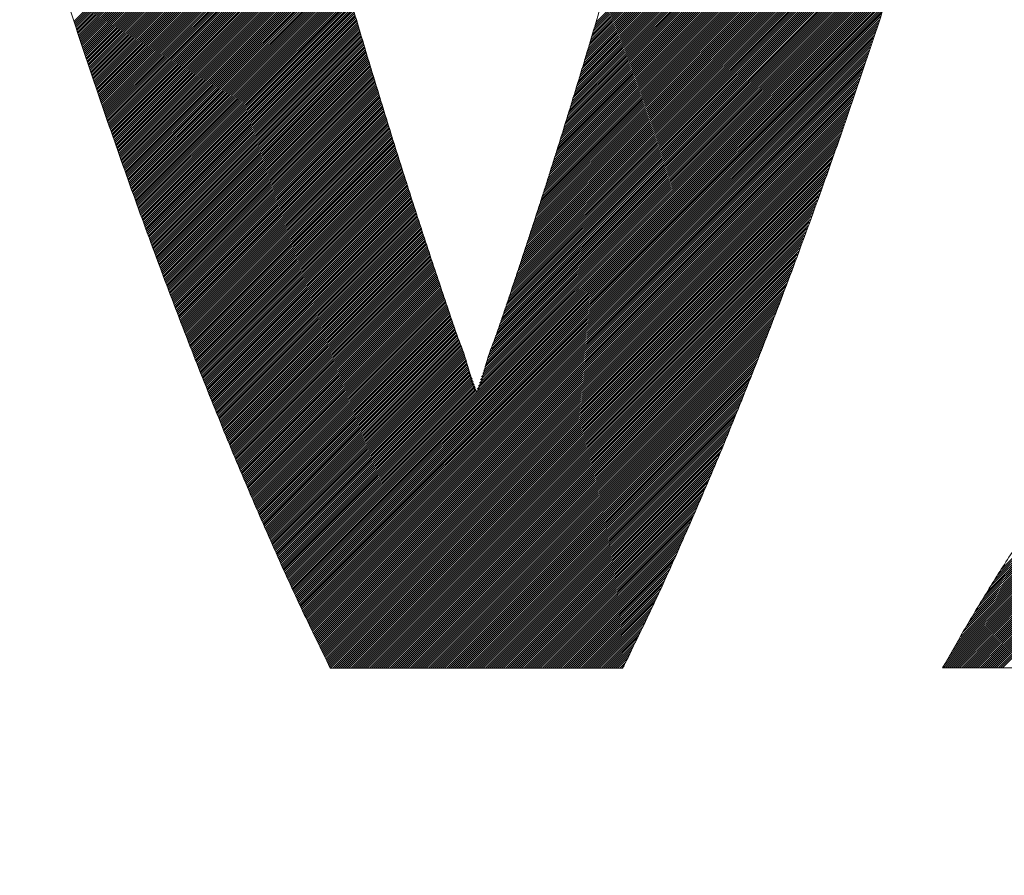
# Model space of a CAD drawing. Header units: millimetres. Extents: x 0 to 1300, y 0 to 891.
# Tile 62 of 146: x 182.5 to 186.81, y 596.69 to 600.44. Entities that reach past the tile are written whole.
import ezdxf

# ---------------------------------------------------------------- set-up
doc = ezdxf.new("R2010")
doc.units = ezdxf.units.MM
doc.header["$LTSCALE"] = 0.545669
doc.layers.add('NoLayerName_001', color=7, linetype='Continuous')
doc.layers.add('NoLayerName_002', color=7, linetype='Continuous')

# ---------------------------------------------------------------- blocks, each defined once
blk = doc.blocks.new('JZB_0012')
at = {"layer": 'NoLayerName_002', "color": 7, "linetype": 'Continuous', "lineweight": 25}
for p, q in [((15.2562, 4.574), (13.5108, 2.8286)), ((15.259, 4.5857), (13.5145, 2.8412)), ((15.2619, 4.5974), (13.5183, 2.8539)), ((15.2647, 4.6092), (13.522, 2.8665)), ((15.2446, 4.5267), (13.4959, 2.7781)), ((15.2477, 4.5387), (13.4997, 2.7907)), ((15.2506, 4.5505), (13.5034, 2.8033)), ((15.2534, 4.5623), (13.5071, 2.816)), ((15.2352, 4.4907), (13.4848, 2.7402)), ((15.2384, 4.5027), (13.4885, 2.7528)), ((15.2415, 4.5147), (13.4922, 2.7654)), ((15.2228, 4.4426), (13.4692, 2.689)), ((15.2259, 4.4546), (13.4731, 2.7018)), ((15.229, 4.4666), (13.477, 2.7146)), ((15.2321, 4.4786), (13.481, 2.7275)), ((15.2135, 4.4066), (13.4574, 2.6505)), ((15.2166, 4.4186), (13.4613, 2.6633)), ((15.2197, 4.4306), (13.4653, 2.6761)), ((15.2011, 4.3585), (13.4417, 2.5991)), ((15.2042, 4.3705), (13.4457, 2.612)), ((15.2073, 4.3825), (13.4496, 2.6248)), ((15.2104, 4.3946), (13.4535, 2.6376)), ((15.1887, 4.3105), (13.426, 2.5478)), ((15.1918, 4.3225), (13.43, 2.5606)), ((15.1949, 4.3345), (13.4339, 2.5735)), ((15.198, 4.3465), (13.4378, 2.5863)), ((15.1794, 4.2744), (13.4143, 2.5093)), ((15.1825, 4.2864), (13.4182, 2.5221)), ((15.1856, 4.2985), (13.4221, 2.535)), ((15.1667, 4.2261), (13.3986, 2.458)), ((15.1701, 4.2384), (13.4025, 2.4708)), ((15.1732, 4.2504), (13.4064, 2.4836)), ((15.1763, 4.2624), (13.4103, 2.4965)), ((15.1562, 4.1889), (13.3868, 2.4195)), ((15.1597, 4.2013), (13.3907, 2.4323)), ((15.1632, 4.2137), (13.3946, 2.4451)), ((15.1421, 4.1392), (13.3708, 2.3679)), ((15.1456, 4.1516), (13.375, 2.381)), ((15.1491, 4.164), (13.3789, 2.3938)), ((15.1526, 4.1764), (13.3829, 2.4067)), ((15.1316, 4.102), (13.3584, 2.3288)), ((15.1351, 4.1144), (13.3626, 2.3418)), ((15.1386, 4.1268), (13.3667, 2.3549)), ((15.1176, 4.0523), (13.3418, 2.2766)), ((15.1211, 4.0647), (13.346, 2.2896)), ((15.1246, 4.0771), (13.3501, 2.3027)), ((15.1281, 4.0896), (13.3543, 2.3157)), ((12.4067, 4.0406), (11.2386, 2.8726)), ((12.4156, 4.0406), (11.2409, 2.8659)), ((12.4245, 4.0406), (11.2431, 2.8593)), ((12.4334, 4.0406), (11.2454, 2.8526)), ((12.4423, 4.0406), (11.2476, 2.8459)), ((12.4512, 4.0406), (11.2499, 2.8393)), ((12.4601, 4.0406), (11.2521, 2.8326)), ((12.469, 4.0406), (11.2544, 2.826)), ((12.4779, 4.0406), (11.2566, 2.8193)), ((12.4868, 4.0406), (11.2589, 2.8126)), ((12.4957, 4.0406), (11.2611, 2.806)), ((12.5047, 4.0406), (11.2634, 2.7993)), ((12.5136, 4.0406), (11.2656, 2.7927)), ((12.5225, 4.0406), (11.2678, 2.786)), ((12.5314, 4.0406), (11.2701, 2.7793)), ((12.5403, 4.0406), (11.2723, 2.7727)), ((12.5492, 4.0406), (11.2746, 2.766)), ((12.5581, 4.0406), (11.2768, 2.7594)), ((12.567, 4.0406), (11.2791, 2.7527)), ((12.5759, 4.0406), (11.2813, 2.746)), ((12.5848, 4.0406), (11.2836, 2.7394)), ((12.5937, 4.0406), (11.2858, 2.7327)), ((12.6026, 4.0406), (11.2881, 2.7261)), ((12.6116, 4.0406), (11.2903, 2.7194)), ((12.6205, 4.0406), (11.2926, 2.7127)), ((12.6294, 4.0406), (11.2948, 2.7061)), ((12.6383, 4.0406), (11.2971, 2.6994)), ((12.6472, 4.0406), (11.2993, 2.6928)), ((12.6561, 4.0406), (11.3016, 2.6861)), ((12.665, 4.0406), (11.3038, 2.6794)), ((12.6739, 4.0406), (11.3061, 2.6728)), ((12.6828, 4.0406), (11.3083, 2.6661)), ((12.6917, 4.0406), (11.3106, 2.6595)), ((12.7006, 4.0406), (11.3128, 2.6528)), ((12.7095, 4.0406), (11.3151, 2.6461)), ((12.7185, 4.0406), (11.3173, 2.6395)), ((12.7274, 4.0406), (11.3196, 2.6328)), ((12.7363, 4.0406), (11.3218, 2.6262)), ((12.7452, 4.0406), (11.3241, 2.6195)), ((12.7541, 4.0406), (11.3263, 2.6128)), ((12.763, 4.0406), (11.3285, 2.6062)), ((12.7719, 4.0406), (11.3308, 2.5995)), ((12.7808, 4.0406), (11.333, 2.5929)), ((12.7897, 4.0406), (11.3353, 2.5862)), ((12.7986, 4.0406), (11.3375, 2.5795)), ((12.8075, 4.0406), (11.3398, 2.5729)), ((12.8164, 4.0406), (11.342, 2.5662)), ((12.8254, 4.0406), (11.3443, 2.5596)), ((12.8343, 4.0406), (11.3465, 2.5529)), ((12.8432, 4.0406), (11.3488, 2.5462)), ((12.8521, 4.0406), (11.351, 2.5396)), ((12.861, 4.0406), (11.3533, 2.5329)), ((12.8699, 4.0406), (11.3555, 2.5262)), ((12.8788, 4.0406), (11.3578, 2.5196)), ((12.8877, 4.0406), (11.36, 2.5129)), ((12.8966, 4.0406), (11.3623, 2.5063)), ((12.9055, 4.0406), (11.3645, 2.4996)), ((12.9144, 4.0406), (11.3668, 2.4929)), ((12.9233, 4.0406), (11.369, 2.4863)), ((12.9323, 4.0406), (11.3713, 2.4796)), ((12.9412, 4.0406), (11.3735, 2.473)), ((12.9501, 4.0406), (11.3758, 2.4663)), ((12.959, 4.0406), (11.378, 2.4596)), ((12.9679, 4.0406), (11.3803, 2.453)), ((12.9768, 4.0406), (11.3825, 2.4463)), ((12.9857, 4.0406), (11.3848, 2.4397)), ((12.9946, 4.0406), (11.387, 2.433)), ((13.0035, 4.0406), (11.3892, 2.4263)), ((13.0124, 4.0406), (11.3915, 2.4197)), ((13.0213, 4.0406), (11.3937, 2.413)), ((13.0302, 4.0406), (11.396, 2.4064)), ((13.0392, 4.0406), (11.3982, 2.3997)), ((13.0481, 4.0406), (11.4005, 2.393)), ((13.057, 4.0406), (11.4027, 2.3864)), ((13.0659, 4.0406), (11.405, 2.3797)), ((13.0748, 4.0406), (11.4072, 2.3731)), ((13.0837, 4.0406), (11.4095, 2.3664)), ((13.0926, 4.0406), (11.4117, 2.3597)), ((13.1015, 4.0406), (11.414, 2.3531)), ((13.1104, 4.0406), (11.4162, 2.3464)), ((13.1193, 4.0406), (11.4185, 2.3398)), ((13.1282, 4.0406), (11.4207, 2.3331)), ((13.1372, 4.0406), (11.423, 2.3264)), ((13.1461, 4.0406), (11.4252, 2.3198)), ((13.155, 4.0406), (11.4275, 2.3131)), ((13.1639, 4.0406), (11.4297, 2.3065)), ((13.1728, 4.0406), (11.4321, 2.2999)), ((13.1817, 4.0406), (11.4344, 2.2934)), ((13.1906, 4.0406), (11.4368, 2.2868)), ((13.1995, 4.0406), (11.4392, 2.2803)), ((13.2084, 4.0406), (11.4416, 2.2738)), ((13.2173, 4.0406), (11.444, 2.2673)), ((13.2262, 4.0406), (11.4463, 2.2607)), ((13.2351, 4.0406), (11.4487, 2.2542)), ((13.2441, 4.0406), (11.4511, 2.2477)), ((13.253, 4.0406), (11.4535, 2.2411)), ((13.2619, 4.0406), (11.4559, 2.2346)), ((13.2708, 4.0406), (11.4582, 2.2281)), ((13.2797, 4.0406), (11.4606, 2.2216)), ((13.2886, 4.0406), (11.463, 2.215)), ((13.2975, 4.0406), (11.4654, 2.2085)), ((13.3064, 4.0406), (11.4678, 2.202)), ((13.3153, 4.0406), (11.4701, 2.1954)), ((13.3242, 4.0406), (11.4725, 2.1889)), ((13.3331, 4.0406), (11.4749, 2.1824)), ((13.342, 4.0406), (11.4773, 2.1759)), ((13.351, 4.0406), (11.4797, 2.1693)), ((13.3599, 4.0406), (11.482, 2.1628)), ((13.3688, 4.0406), (11.4844, 2.1563)), ((15.1071, 4.0151), (13.3294, 2.2374)), ((15.1106, 4.0275), (13.3336, 2.2505)), ((15.1141, 4.0399), (13.3377, 2.2635)), ((15.0931, 3.9654), (13.3129, 2.1852)), ((15.0966, 3.9778), (13.317, 2.1983)), ((15.1001, 3.9903), (13.3211, 2.2113)), ((15.1036, 4.0027), (13.3253, 2.2244)), ((15.0826, 3.9282), (13.3004, 2.146)), ((15.0861, 3.9406), (13.3046, 2.1591)), ((15.0896, 3.953), (13.3087, 2.1721)), ((15.0686, 3.8786), (13.2839, 2.0938)), ((15.0721, 3.891), (13.288, 2.1069)), ((15.0756, 3.9034), (13.2921, 2.1199)), ((15.0791, 3.9158), (13.2963, 2.133)), ((15.0581, 3.8413), (13.2714, 2.0547)), ((15.0616, 3.8537), (13.2756, 2.0677)), ((15.0651, 3.8661), (13.2797, 2.0808)), ((15.0475, 3.8041), (13.2586, 2.0152)), ((15.051, 3.8165), (13.263, 2.0285)), ((15.0546, 3.8289), (13.2673, 2.0416)), ((15.0335, 3.7544), (13.2411, 1.962)), ((15.037, 3.7668), (13.2455, 1.9753)), ((15.0405, 3.7793), (13.2499, 1.9886)), ((15.044, 3.7917), (13.2542, 2.0019)), ((15.023, 3.7172), (13.2279, 1.9221)), ((15.0265, 3.7296), (13.2323, 1.9354)), ((15.03, 3.742), (13.2367, 1.9487)), ((15.009, 3.6675), (13.2104, 1.869)), ((15.0125, 3.68), (13.2148, 1.8823)), ((15.016, 3.6924), (13.2192, 1.8955)), ((15.0195, 3.7048), (13.2236, 1.9088)), ((14.9985, 3.6303), (13.1973, 1.8291)), ((15.002, 3.6427), (13.2016, 1.8424)), ((15.0055, 3.6551), (13.206, 1.8557)), ((14.9836, 3.5798), (13.1797, 1.7759)), ((14.9877, 3.5928), (13.1841, 1.7892)), ((14.9915, 3.6055), (13.1885, 1.8025)), ((14.995, 3.6179), (13.1929, 1.8158)), ((14.9716, 3.5411), (13.1666, 1.736)), ((14.9756, 3.554), (13.171, 1.7493)), ((14.9796, 3.5669), (13.1754, 1.7626)), ((14.9595, 3.5023), (13.1534, 1.6962)), ((14.9636, 3.5152), (13.1578, 1.7095)), ((14.9676, 3.5281), (13.1622, 1.7228)), ((14.9435, 3.4506), (13.1348, 1.6419)), ((14.9475, 3.4635), (13.1395, 1.6555)), ((14.9515, 3.4764), (13.1442, 1.6691)), ((14.9555, 3.4893), (13.1488, 1.6826)), ((14.9314, 3.4118), (13.1209, 1.6012)), ((14.9354, 3.4247), (13.1255, 1.6148)), ((14.9395, 3.4376), (13.1302, 1.6284)), ((14.9194, 3.373), (13.1069, 1.5605)), ((14.9234, 3.3859), (13.1116, 1.5741)), ((14.9274, 3.3989), (13.1162, 1.5877)), ((14.9033, 3.3213), (13.0883, 1.5063)), ((14.9073, 3.3342), (13.0929, 1.5199)), ((14.9113, 3.3472), (13.0976, 1.5334)), ((14.9153, 3.3601), (13.1022, 1.547)), ((14.8912, 3.2825), (13.0743, 1.4656)), ((14.8953, 3.2955), (13.079, 1.4792)), ((14.8993, 3.3084), (13.0836, 1.4927)), ((14.8792, 3.2438), (13.0603, 1.4249)), ((14.8832, 3.2567), (13.065, 1.4385)), ((14.8872, 3.2696), (13.0696, 1.452)), ((14.8631, 3.1921), (13.0417, 1.3706)), ((14.8671, 3.205), (13.0464, 1.3842)), ((14.8712, 3.2179), (13.051, 1.3978)), ((14.8752, 3.2308), (13.0557, 1.4113)), ((14.8511, 3.1533), (13.0273, 1.3295)), ((14.8551, 3.1662), (13.0321, 1.3432)), ((14.8591, 3.1791), (13.037, 1.357)), ((14.839, 3.1145), (13.0127, 1.2882)), ((14.843, 3.1274), (13.0176, 1.302)), ((14.847, 3.1403), (13.0224, 1.3157)), ((12.4157, 3.0787), (11.4868, 2.1497)), ((12.4177, 3.0718), (11.4892, 2.1432)), ((12.4197, 3.0648), (11.4916, 2.1367)), ((14.827, 3.0757), (12.1769, 0.4257)), ((14.8229, 3.0628), (12.1797, 0.4196)), ((14.831, 3.0886), (13.003, 1.2606)), ((14.835, 3.1016), (13.0079, 1.2744)), ((12.4217, 3.0579), (11.4939, 2.1301)), ((12.4237, 3.051), (11.4963, 2.1236)), ((12.4257, 3.0441), (11.4987, 2.1171)), ((12.4277, 3.0372), (11.5011, 2.1106)), ((12.4297, 3.0303), (11.5034, 2.104)), ((12.4318, 3.0234), (11.5058, 2.0975)), ((14.8189, 3.0499), (12.1825, 0.4135)), ((14.8149, 3.0369), (12.1853, 0.4074)), ((14.8109, 3.024), (12.1882, 0.4013)), ((12.4338, 3.0165), (11.5082, 2.091)), ((12.4358, 3.0097), (11.5106, 2.0844)), ((12.4378, 3.0028), (11.513, 2.0779)), ((12.4398, 2.9959), (11.5153, 2.0714)), ((12.4419, 2.989), (11.5177, 2.0649)), ((12.4439, 2.9821), (11.5201, 2.0583)), ((12.4459, 2.9752), (11.5225, 2.0518)), ((14.8069, 3.0111), (12.191, 0.3952)), ((14.8029, 2.9982), (12.1938, 0.3891)), ((14.7988, 2.9852), (12.1966, 0.383)), ((12.4479, 2.9683), (11.5249, 2.0453)), ((12.45, 2.9615), (11.5272, 2.0387)), ((12.452, 2.9546), (11.5296, 2.0322)), ((12.454, 2.9477), (11.532, 2.0257)), ((12.456, 2.9408), (11.5344, 2.0192)), ((12.4581, 2.9339), (11.5368, 2.0126)), ((14.7948, 2.9723), (12.1994, 0.3769)), ((14.7908, 2.9594), (12.2022, 0.3708)), ((14.7865, 2.9462), (12.205, 0.3647)), ((14.782, 2.9328), (12.2078, 0.3585)), ((12.4601, 2.927), (11.5391, 2.0061)), ((12.4621, 2.9201), (11.5415, 1.9996)), ((12.4641, 2.9133), (11.5439, 1.993)), ((12.4661, 2.9064), (11.5463, 1.9865)), ((12.4682, 2.8995), (11.5487, 1.98)), ((12.4702, 2.8926), (11.551, 1.9735)), ((14.7775, 2.9193), (12.2106, 0.3524)), ((14.7729, 2.9059), (12.2134, 0.3463)), ((14.7684, 2.8924), (12.2162, 0.3402)), ((12.4722, 2.8857), (11.5534, 1.9669)), ((12.4742, 2.8788), (11.5558, 1.9604)), ((12.4763, 2.8719), (11.5582, 1.9539)), ((12.4783, 2.8651), (11.5606, 1.9473)), ((12.4803, 2.8582), (11.5629, 1.9408)), ((12.4823, 2.8513), (11.5653, 1.9343)), ((12.4844, 2.8444), (11.5677, 1.9277)), ((14.7639, 2.879), (12.219, 0.3341)), ((14.7593, 2.8655), (12.2218, 0.328)), ((14.7548, 2.8521), (12.2246, 0.3219)), ((12.4864, 2.8376), (11.5701, 1.9212)), ((12.4885, 2.8307), (11.5725, 1.9147)), ((12.4906, 2.8239), (11.5748, 1.9082)), ((12.4926, 2.8171), (11.5772, 1.9016)), ((12.4947, 2.8102), (11.5796, 1.8951)), ((12.4968, 2.8034), (11.582, 1.8886)), ((14.7502, 2.8386), (12.2274, 0.3158)), ((14.7457, 2.8252), (12.2302, 0.3097)), ((14.7412, 2.8117), (12.233, 0.3036)), ((12.4988, 2.7965), (11.5843, 1.882)), ((12.5009, 2.7897), (11.5867, 1.8755)), ((12.503, 2.7829), (11.5891, 1.869)), ((12.505, 2.776), (11.5915, 1.8625)), ((12.5071, 2.7692), (11.5939, 1.8559)), ((12.5092, 2.7623), (11.5962, 1.8494)), ((14.7366, 2.7983), (12.2358, 0.2975)), ((14.7321, 2.7848), (12.2386, 0.2914)), ((14.7275, 2.7714), (12.2414, 0.2853)), ((17.5875, 2.7628), (15.2975, 0.4728)), ((12.5112, 2.7555), (11.5986, 1.8429)), ((12.5133, 2.7486), (11.601, 1.8363)), ((12.5154, 2.7418), (11.6034, 1.8298)), ((12.5174, 2.735), (11.6058, 1.8233)), ((12.5195, 2.7281), (11.6081, 1.8168)), ((12.5216, 2.7213), (11.6105, 1.8102)), ((14.723, 2.758), (12.2442, 0.2792)), ((14.7185, 2.7445), (12.2471, 0.2731)), ((14.7139, 2.7311), (12.25, 0.2671)), ((14.7094, 2.7176), (12.2529, 0.2611)), ((17.6219, 2.7171), (15.1698, 0.265)), ((17.6181, 2.7221), (15.1829, 0.287)), ((17.6142, 2.7272), (15.196, 0.309)), ((17.6104, 2.7323), (15.2091, 0.331)), ((17.6066, 2.7374), (15.2222, 0.353)), ((17.6028, 2.7425), (15.2361, 0.3759)), ((17.5989, 2.7476), (15.2515, 0.4001)), ((17.5951, 2.7527), (15.2668, 0.4243)), ((17.5913, 2.7577), (15.2822, 0.4486)), ((12.5236, 2.7144), (11.6129, 1.8037)), ((12.5257, 2.7076), (11.6153, 1.7972)), ((12.5278, 2.7007), (11.6177, 1.7906)), ((12.5298, 2.6939), (11.62, 1.7841)), ((12.5319, 2.6871), (11.6224, 1.7776)), ((12.534, 2.6802), (11.6248, 1.771)), ((12.536, 2.6734), (11.6272, 1.7645)), ((14.7048, 2.7042), (12.2558, 0.2551)), ((14.7003, 2.6907), (12.2587, 0.2491)), ((14.6958, 2.6773), (12.2616, 0.2431)), ((17.6525, 2.6764), (15.0698, 0.0937)), ((17.6487, 2.6815), (15.0813, 0.1141)), ((17.6448, 2.6865), (15.0928, 0.1345)), ((17.641, 2.6916), (15.1044, 0.155)), ((17.6372, 2.6967), (15.1175, 0.177)), ((17.6334, 2.7018), (15.1305, 0.199)), ((17.6295, 2.7069), (15.1436, 0.221)), ((17.6257, 2.712), (15.1567, 0.243)), ((12.5381, 2.6665), (11.6296, 1.758)), ((12.5402, 2.6597), (11.6319, 1.7515)), ((12.5422, 2.6529), (11.6343, 1.7449)), ((12.5443, 2.646), (11.6367, 1.7384)), ((12.5464, 2.6392), (11.6391, 1.7319)), ((12.5484, 2.6323), (11.6415, 1.7253)), ((14.6912, 2.6638), (12.2645, 0.2371)), ((14.6867, 2.6504), (12.2674, 0.2311)), ((14.6821, 2.6369), (12.2704, 0.2251)), ((17.6639, 2.6611), (15.0433, 0.0405)), ((17.6601, 2.6662), (15.0468, 0.0529)), ((17.6678, 2.656), (15.0522, 0.0405)), ((17.6563, 2.6713), (15.0583, 0.0733)), ((17.6716, 2.651), (15.0611, 0.0405)), ((17.6754, 2.6459), (15.07, 0.0405)), ((17.6792, 2.6408), (15.0789, 0.0405)), ((17.6831, 2.6357), (15.0878, 0.0405)), ((17.6869, 2.6306), (15.0967, 0.0405)), ((12.5505, 2.6255), (11.6438, 1.7188)), ((12.5526, 2.6186), (11.6462, 1.7123)), ((12.5546, 2.6118), (11.6486, 1.7058)), ((12.5567, 2.605), (11.651, 1.6992)), ((12.5588, 2.5981), (11.6533, 1.6927)), ((12.5608, 2.5913), (11.6557, 1.6862)), ((14.6776, 2.6235), (12.2733, 0.2191)), ((14.6731, 2.61), (12.2762, 0.2131)), ((14.6685, 2.5966), (12.2791, 0.2071)), ((17.6907, 2.6255), (15.1056, 0.0405)), ((17.6945, 2.6204), (15.1145, 0.0405)), ((17.6984, 2.6154), (15.1234, 0.0405)), ((17.7022, 2.6103), (15.1324, 0.0405)), ((17.706, 2.6052), (15.1413, 0.0405)), ((17.7098, 2.6001), (15.1502, 0.0405)), ((17.7137, 2.595), (15.1591, 0.0405)), ((17.7177, 2.5901), (15.168, 0.0405)), ((12.5629, 2.5844), (11.6581, 1.6796)), ((12.565, 2.5776), (11.6605, 1.6731)), ((12.567, 2.5708), (11.663, 1.6667)), ((12.5691, 2.5639), (11.6655, 1.6603)), ((12.5712, 2.5571), (11.668, 1.6539)), ((12.5732, 2.5502), (11.6704, 1.6474)), ((12.5753, 2.5434), (11.6729, 1.641)), ((14.664, 2.5831), (12.282, 0.2011)), ((14.6595, 2.5697), (12.2849, 0.1951)), ((14.6549, 2.5562), (12.2878, 0.1891)), ((14.6504, 2.5428), (12.2907, 0.1831)), ((17.7217, 2.5852), (15.1769, 0.0405)), ((17.7257, 2.5803), (15.1858, 0.0405)), ((17.7297, 2.5754), (15.1947, 0.0405)), ((17.7337, 2.5705), (15.2036, 0.0405)), ((17.7377, 2.5656), (15.2125, 0.0405)), ((17.7417, 2.5607), (15.2214, 0.0405)), ((17.7457, 2.5558), (15.2303, 0.0405)), ((17.7497, 2.5509), (15.2393, 0.0405)), ((17.7537, 2.546), (15.2482, 0.0405)), ((12.5774, 2.5365), (11.6754, 1.6346)), ((12.5794, 2.5297), (11.6779, 1.6281)), ((12.5815, 2.5229), (11.6804, 1.6217)), ((12.5836, 2.516), (11.6828, 1.6153)), ((12.5856, 2.5092), (11.6853, 1.6089)), ((12.5877, 2.5023), (11.6878, 1.6024)), ((14.6458, 2.5293), (12.2936, 0.1771)), ((14.6413, 2.5159), (12.2965, 0.1711)), ((14.6368, 2.5024), (12.2995, 0.1651)), ((17.7577, 2.5411), (15.2571, 0.0405)), ((17.7617, 2.5362), (15.266, 0.0405)), ((17.7657, 2.5313), (15.2749, 0.0405)), ((17.7697, 2.5264), (15.2838, 0.0405)), ((17.7737, 2.5215), (15.2927, 0.0405)), ((17.7777, 2.5166), (15.3016, 0.0405)), ((12.5898, 2.4955), (11.6903, 1.596)), ((12.5919, 2.4887), (11.6928, 1.5896)), ((12.5941, 2.482), (11.6952, 1.5831)), ((12.5962, 2.4752), (11.6977, 1.5767)), ((12.5983, 2.4684), (11.7002, 1.5703)), ((12.6004, 2.4616), (11.7027, 1.5639)), ((14.6322, 2.489), (12.3024, 0.1591)), ((14.6277, 2.4756), (12.3053, 0.1532)), ((14.6231, 2.4621), (12.3082, 0.1472)), ((12.6026, 2.4548), (11.7052, 1.5574)), ((12.6047, 2.448), (11.7076, 1.551)), ((12.6068, 2.4413), (11.7101, 1.5446)), ((12.6089, 2.4345), (11.7126, 1.5382)), ((12.6111, 2.4277), (11.7151, 1.5317)), ((12.6132, 2.4209), (11.7176, 1.5253)), ((12.6153, 2.4141), (11.72, 1.5189)), ((14.6186, 2.4487), (12.3111, 0.1412)), ((14.6141, 2.4352), (12.314, 0.1352)), ((14.6095, 2.4218), (12.3169, 0.1292)), ((12.6174, 2.4074), (11.7225, 1.5124)), ((12.6196, 2.4006), (11.725, 1.506)), ((12.6217, 2.3938), (11.7275, 1.4996)), ((12.6238, 2.387), (11.73, 1.4932)), ((12.6259, 2.3802), (11.7324, 1.4867)), ((12.6281, 2.3734), (11.7349, 1.4803)), ((14.605, 2.4083), (12.3198, 0.1232)), ((14.6004, 2.3949), (12.3227, 0.1172)), ((14.5959, 2.3814), (12.3256, 0.1112)), ((12.6302, 2.3667), (11.7374, 1.4739)), ((12.6323, 2.3599), (11.7399, 1.4674)), ((12.6344, 2.3531), (11.7424, 1.461)), ((12.6366, 2.3463), (11.7449, 1.4546)), ((12.6387, 2.3395), (11.7473, 1.4482)), ((12.6408, 2.3327), (11.7498, 1.4417)), ((14.5914, 2.368), (12.3286, 0.1052)), ((14.5868, 2.3545), (12.3315, 0.0992)), ((14.5823, 2.3411), (12.3344, 0.0932)), ((14.5777, 2.3276), (12.3373, 0.0872)), ((12.643, 2.326), (11.7523, 1.4353)), ((12.6451, 2.3192), (11.7548, 1.4289)), ((12.6472, 2.3124), (11.7573, 1.4225)), ((12.6493, 2.3056), (11.7597, 1.416)), ((12.6515, 2.2988), (11.7622, 1.4096)), ((12.6536, 2.2921), (11.7647, 1.4032)), ((12.6557, 2.2853), (11.7672, 1.3967)), ((14.5732, 2.3142), (12.3402, 0.0812)), ((14.5685, 2.3005), (12.3431, 0.0752)), ((14.5634, 2.2865), (12.346, 0.0692)), ((12.6578, 2.2785), (11.7697, 1.3903)), ((12.66, 2.2717), (11.7721, 1.3839)), ((12.6621, 2.2649), (11.7746, 1.3775)), ((12.6642, 2.2581), (11.7771, 1.371)), ((12.6663, 2.2514), (11.7796, 1.3647)), ((12.6685, 2.2446), (11.7822, 1.3583)), ((14.5583, 2.2725), (12.3489, 0.0632)), ((14.5532, 2.2585), (12.3518, 0.0572)), ((14.5481, 2.2445), (12.3547, 0.0512)), ((12.6706, 2.2378), (11.7848, 1.352)), ((12.6727, 2.231), (11.7873, 1.3456)), ((12.6748, 2.2242), (11.7899, 1.3392)), ((12.677, 2.2174), (11.7924, 1.3329)), ((12.6791, 2.2107), (11.795, 1.3265)), ((12.6812, 2.2039), (11.7975, 1.3202)), ((14.5429, 2.2305), (12.3577, 0.0452)), ((14.5378, 2.2165), (12.3615, 0.0401)), ((14.5327, 2.2024), (12.3704, 0.0401)), ((12.6833, 2.1971), (11.8001, 1.3138)), ((12.6855, 2.1903), (11.8026, 1.3075)), ((12.6876, 2.1835), (11.8052, 1.3011)), ((12.6897, 2.1768), (11.8077, 1.2947)), ((12.6919, 2.17), (11.8103, 1.2884)), ((12.694, 2.1632), (11.8128, 1.282)), ((12.6961, 2.1564), (11.8154, 1.2757)), ((14.5276, 2.1884), (12.3793, 0.0401)), ((14.5225, 2.1744), (12.3882, 0.0401)), ((14.5174, 2.1604), (12.3971, 0.0401)), ((12.6982, 2.1496), (11.8179, 1.2693)), ((12.7004, 2.1429), (11.8205, 1.263)), ((12.7026, 2.1362), (11.823, 1.2566)), ((12.7048, 2.1295), (11.8256, 1.2503)), ((12.707, 2.1228), (11.8281, 1.2439)), ((12.7092, 2.116), (11.8307, 1.2375)), ((14.5123, 2.1464), (12.406, 0.0401)), ((14.5072, 2.1324), (12.415, 0.0401)), ((14.5021, 2.1183), (12.4239, 0.0401)), ((12.7114, 2.1093), (11.8332, 1.2312)), ((12.7136, 2.1026), (11.8358, 1.2248)), ((12.7158, 2.0959), (11.8383, 1.2185)), ((12.7179, 2.0892), (11.8409, 1.2121)), ((12.7201, 2.0824), (11.8434, 1.2058)), ((12.7223, 2.0757), (11.846, 1.1994)), ((12.7245, 2.069), (11.8485, 1.193)), ((14.497, 2.1043), (12.4328, 0.0401)), ((14.4919, 2.0903), (12.4417, 0.0401)), ((14.4868, 2.0763), (12.4506, 0.0401)), ((12.7267, 2.0623), (11.8511, 1.1867)), ((12.7289, 2.0556), (11.8537, 1.1803)), ((12.7311, 2.0488), (11.8562, 1.174)), ((12.7333, 2.0421), (11.8588, 1.1676)), ((12.7355, 2.0354), (11.8613, 1.1613)), ((12.7376, 2.0287), (11.8639, 1.1549)), ((14.4816, 2.0623), (12.4595, 0.0401)), ((14.4765, 2.0483), (12.4684, 0.0401)), ((14.4714, 2.0342), (12.4773, 0.0401)), ((12.7398, 2.022), (11.8664, 1.1485)), ((12.742, 2.0152), (11.869, 1.1422)), ((12.7442, 2.0085), (11.8715, 1.1358)), ((12.7464, 2.0018), (11.8741, 1.1295)), ((12.7486, 1.9951), (11.8766, 1.1231)), ((12.7508, 1.9884), (11.8792, 1.1168)), ((14.4663, 2.0202), (12.4862, 0.0401)), ((14.4612, 2.0062), (12.4951, 0.0401)), ((14.4561, 1.9922), (12.504, 0.0401)), ((12.753, 1.9816), (11.8817, 1.1104)), ((12.7552, 1.9749), (11.8843, 1.1041)), ((12.7573, 1.9682), (11.8868, 1.0977)), ((12.7595, 1.9615), (11.8894, 1.0913)), ((12.7617, 1.9548), (11.8919, 1.085)), ((12.7639, 1.948), (11.8945, 1.0786)), ((12.7661, 1.9413), (11.8971, 1.0723)), ((14.451, 1.9782), (12.5129, 0.0401)), ((14.4459, 1.9642), (12.5219, 0.0401)), ((14.4408, 1.9501), (12.5308, 0.0401)), ((12.7683, 1.9346), (11.8997, 1.066)), ((12.7705, 1.9279), (11.9023, 1.0598)), ((12.7727, 1.9212), (11.905, 1.0535)), ((12.7748, 1.9144), (11.9076, 1.0472)), ((12.777, 1.9077), (11.9102, 1.0409)), ((12.7792, 1.901), (11.9129, 1.0346)), ((14.4357, 1.9361), (12.5397, 0.0401)), ((14.4306, 1.9221), (12.5486, 0.0401)), ((14.4255, 1.9081), (12.5575, 0.0401)), ((12.7814, 1.8943), (11.9155, 1.0284)), ((12.7836, 1.8876), (11.9181, 1.0221)), ((12.7858, 1.8808), (11.9207, 1.0158)), ((12.788, 1.8741), (11.9234, 1.0095)), ((12.7902, 1.8674), (11.926, 1.0032)), ((12.7924, 1.8607), (11.9286, 0.997)), ((12.7945, 1.854), (11.9313, 0.9907)), ((14.4204, 1.8941), (12.5664, 0.0401)), ((14.4152, 1.8801), (12.5753, 0.0401)), ((14.4101, 1.866), (12.5842, 0.0401)), ((12.7967, 1.8472), (11.9339, 0.9844)), ((12.7989, 1.8405), (11.9365, 0.9781)), ((12.8011, 1.8338), (11.9391, 0.9718)), ((12.8033, 1.8271), (11.9418, 0.9656)), ((12.8055, 1.8204), (11.9444, 0.9593)), ((12.8077, 1.8136), (11.947, 0.953)), ((14.405, 1.852), (12.5931, 0.0401)), ((14.3999, 1.838), (12.602, 0.0401)), ((14.3948, 1.824), (12.6109, 0.0401)), ((14.3897, 1.81), (12.6198, 0.0401)), ((12.8099, 1.8069), (11.9497, 0.9467)), ((12.8121, 1.8003), (11.9523, 0.9404)), ((12.8144, 1.7936), (11.9549, 0.9342)), ((12.8166, 1.787), (11.9575, 0.9279)), ((12.8189, 1.7803), (11.9602, 0.9216)), ((12.8212, 1.7737), (11.9628, 0.9153)), ((12.8234, 1.767), (11.9654, 0.909)), ((14.3846, 1.796), (12.6288, 0.0401)), ((14.3795, 1.7819), (12.6377, 0.0401)), ((14.3744, 1.7679), (12.6466, 0.0401)), ((12.8257, 1.7604), (11.968, 0.9028)), ((12.8279, 1.7537), (11.9707, 0.8965)), ((12.8302, 1.7471), (11.9733, 0.8902)), ((12.8324, 1.7404), (11.9759, 0.8839)), ((12.8347, 1.7338), (11.9786, 0.8776)), ((12.8369, 1.7271), (11.9812, 0.8714)), ((14.3693, 1.7539), (12.6555, 0.0401)), ((14.3642, 1.7399), (12.6644, 0.0401)), ((14.3591, 1.7259), (12.6733, 0.0401)), ((12.8392, 1.7205), (11.9838, 0.8651)), ((12.8415, 1.7138), (11.9864, 0.8588)), ((12.8437, 1.7071), (11.9891, 0.8525)), ((12.846, 1.7005), (11.9917, 0.8462)), ((12.8482, 1.6938), (11.9943, 0.84)), ((12.8505, 1.6872), (11.997, 0.8337)), ((14.3539, 1.7119), (12.6822, 0.0401)), ((14.3488, 1.6978), (12.6911, 0.0401)), ((14.3437, 1.6838), (12.7, 0.0401)), ((12.8527, 1.6805), (11.9996, 0.8274)), ((12.855, 1.6739), (12.0022, 0.8211)), ((12.8572, 1.6672), (12.0048, 0.8148)), ((12.8595, 1.6606), (12.0075, 0.8086)), ((12.8617, 1.6539), (12.0101, 0.8023)), ((12.864, 1.6473), (12.0127, 0.796)), ((12.8663, 1.6406), (12.0154, 0.7898)), ((14.3384, 1.6696), (12.7089, 0.0401)), ((14.3329, 1.6551), (12.7178, 0.0401)), ((14.3273, 1.6406), (12.7267, 0.0401)), ((12.8685, 1.634), (12.0181, 0.7836)), ((12.8708, 1.6273), (12.0208, 0.7774)), ((12.873, 1.6207), (12.0236, 0.7712)), ((12.8753, 1.614), (12.0263, 0.765)), ((12.8775, 1.6073), (12.029, 0.7588)), ((12.8798, 1.6007), (12.0317, 0.7526)), ((14.3217, 1.6261), (12.7357, 0.0401)), ((14.3161, 1.6116), (12.7446, 0.0401)), ((14.3105, 1.5971), (12.7535, 0.0401)), ((12.882, 1.594), (12.0344, 0.7464)), ((12.8843, 1.5874), (12.0371, 0.7402)), ((12.8866, 1.5807), (12.0398, 0.734)), ((12.8888, 1.5741), (12.0425, 0.7278)), ((12.8911, 1.5674), (12.0453, 0.7216)), ((12.8933, 1.5608), (12.048, 0.7154)), ((12.8956, 1.5541), (12.0507, 0.7092)), ((14.3049, 1.5826), (12.7624, 0.0401)), ((14.2993, 1.5681), (12.7713, 0.0401)), ((14.2937, 1.5536), (12.7802, 0.0401)), ((12.8978, 1.5475), (12.0534, 0.703)), ((12.9001, 1.5408), (12.0561, 0.6968)), ((12.9023, 1.5342), (12.0588, 0.6906)), ((12.9046, 1.5275), (12.0615, 0.6844)), ((12.9069, 1.5209), (12.0642, 0.6782)), ((12.9091, 1.5142), (12.0669, 0.672)), ((14.2881, 1.5391), (12.7891, 0.0401)), ((14.2825, 1.5246), (12.798, 0.0401)), ((14.2769, 1.5101), (12.8069, 0.0401)), ((12.9114, 1.5076), (12.0697, 0.6658)), ((12.9136, 1.5009), (12.0724, 0.6596)), ((12.9159, 1.4942), (12.0751, 0.6534)), ((12.9181, 1.4876), (12.0778, 0.6472)), ((12.9204, 1.4809), (12.0805, 0.641)), ((12.9226, 1.4743), (12.0832, 0.6349)), ((12.9249, 1.4677), (12.0859, 0.6287)), ((14.2713, 1.4956), (12.8158, 0.0401)), ((14.2657, 1.481), (12.8247, 0.0401)), ((14.2601, 1.4665), (12.8336, 0.0401)), ((12.9272, 1.4611), (12.0886, 0.6225)), ((12.9296, 1.4545), (12.0913, 0.6163)), ((12.9319, 1.4479), (12.0941, 0.6101)), ((12.9342, 1.4413), (12.0968, 0.6039)), ((12.9365, 1.4347), (12.0995, 0.5977)), ((12.9388, 1.4281), (12.1022, 0.5915)), ((14.2545, 1.452), (12.8426, 0.0401)), ((14.2489, 1.4375), (12.8515, 0.0401)), ((14.2433, 1.423), (12.8604, 0.0401)), ((12.9411, 1.4215), (12.1049, 0.5853)), ((12.9434, 1.4149), (12.1076, 0.5791)), ((12.9457, 1.4083), (12.1103, 0.5729)), ((12.948, 1.4017), (12.113, 0.5667)), ((12.9503, 1.3951), (12.1157, 0.5605)), ((12.9526, 1.3885), (12.1185, 0.5543)), ((12.955, 1.3819), (12.1212, 0.5481)), ((14.2377, 1.4085), (12.8693, 0.0401)), ((14.2321, 1.394), (12.8782, 0.0401)), ((14.2265, 1.3795), (12.8871, 0.0401)), ((12.9573, 1.3753), (12.1239, 0.5419)), ((12.9596, 1.3687), (12.1266, 0.5357)), ((12.9619, 1.3621), (12.1293, 0.5295)), ((12.9642, 1.3555), (12.1321, 0.5234)), ((12.9665, 1.3489), (12.1349, 0.5173)), ((12.9688, 1.3423), (12.1377, 0.5112)), ((14.2207, 1.3648), (12.896, 0.0401)), ((14.2148, 1.35), (12.9049, 0.0401)), ((12.9711, 1.3357), (12.1405, 0.505)), ((12.9734, 1.3291), (12.1433, 0.4989)), ((12.9757, 1.3225), (12.1461, 0.4928)), ((12.978, 1.3159), (12.1489, 0.4867)), ((12.9804, 1.3093), (12.1517, 0.4806)), ((12.9827, 1.3027), (12.1545, 0.4745)), ((12.985, 1.2961), (12.1573, 0.4684)), ((14.2088, 1.3351), (12.9138, 0.0401)), ((14.2028, 1.3202), (12.9227, 0.0401)), ((14.1968, 1.3053), (12.9316, 0.0401)), ((12.9874, 1.2896), (12.1601, 0.4623)), ((12.9897, 1.283), (12.1629, 0.4562)), ((12.992, 1.2764), (12.1657, 0.4501)), ((12.9943, 1.2698), (12.1685, 0.444)), ((12.9967, 1.2633), (12.1713, 0.4379)), ((12.999, 1.2567), (12.1741, 0.4318)), ((14.1909, 1.2904), (12.9406, 0.0401)), ((14.1849, 1.2755), (12.9495, 0.0401)), ((14.1789, 1.2607), (12.9584, 0.0401)), ((14.1729, 1.2458), (12.9673, 0.0401)), ((14.167, 1.2309), (12.9762, 0.0401)), ((14.161, 1.216), (12.9851, 0.0401)), ((14.155, 1.2011), (12.994, 0.0401)), ((14.149, 1.1862), (13.0029, 0.0401)), ((14.1431, 1.1714), (13.0118, 0.0401)), ((14.1371, 1.1565), (13.0207, 0.0401)), ((14.1311, 1.1416), (13.0296, 0.0401)), ((14.1251, 1.1267), (13.0385, 0.0401)), ((14.1192, 1.1118), (13.0475, 0.0401)), ((14.1132, 1.0969), (13.0564, 0.0401)), ((14.1072, 1.0821), (13.0653, 0.0401)), ((14.1009, 1.0669), (13.0742, 0.0401)), ((14.0945, 1.0516), (13.0831, 0.0401)), ((14.0881, 1.0362), (13.092, 0.0401)), ((14.0817, 1.0209), (13.1009, 0.0401)), ((14.0753, 1.0056), (13.1098, 0.0401)), ((14.0689, 0.9903), (13.1187, 0.0401)), ((14.0625, 0.975), (13.1276, 0.0401)), ((14.0561, 0.9596), (13.1365, 0.0401)), ((14.0497, 0.9443), (13.1454, 0.0401)), ((14.0432, 0.929), (13.1544, 0.0401)), ((14.0368, 0.9137), (13.1633, 0.0401)), ((14.0304, 0.8984), (13.1722, 0.0401)), ((14.024, 0.8831), (13.1811, 0.0401)), ((14.0176, 0.8677), (13.19, 0.0401)), ((14.0112, 0.8524), (13.1989, 0.0401)), ((14.0048, 0.8371), (13.2078, 0.0401)), ((13.9984, 0.8218), (13.2167, 0.0401)), ((13.992, 0.8065), (13.2256, 0.0401)), ((13.9854, 0.791), (13.2345, 0.0401)), ((13.9785, 0.7752), (13.2434, 0.0401)), ((13.9716, 0.7593), (13.2523, 0.0401)), ((13.9646, 0.7435), (13.2613, 0.0401)), ((13.9577, 0.7276), (13.2702, 0.0401)), ((13.9508, 0.7118), (13.2791, 0.0401)), ((13.9438, 0.696), (13.288, 0.0401)), ((13.9369, 0.6801), (13.2969, 0.0401)), ((13.93, 0.6643), (13.3058, 0.0401)), ((13.923, 0.6485), (13.3147, 0.0401)), ((13.9161, 0.6326), (13.3236, 0.0401)), ((13.9092, 0.6168), (13.3325, 0.0401)), ((13.9022, 0.6009), (13.3414, 0.0401)), ((13.8953, 0.5851), (13.3503, 0.0401)), ((13.8884, 0.5693), (13.3592, 0.0401)), ((13.8815, 0.5534), (13.3682, 0.0401)), ((13.8745, 0.5376), (13.3771, 0.0401)), ((13.8674, 0.5215), (13.386, 0.0401)), ((13.8598, 0.5051), (13.3949, 0.0401)), ((13.8522, 0.4886), (13.4038, 0.0401)), ((13.8447, 0.4721), (13.4127, 0.0401)), ((13.8371, 0.4556), (13.4216, 0.0401)), ((13.8295, 0.4391), (13.4305, 0.0401)), ((13.822, 0.4227), (13.4394, 0.0401)), ((13.8144, 0.4062), (13.4483, 0.0401)), ((13.8068, 0.3897), (13.4572, 0.0401)), ((13.7992, 0.3732), (13.4661, 0.0401)), ((13.7917, 0.3567), (13.4751, 0.0401)), ((13.7841, 0.3402), (13.484, 0.0401)), ((13.7765, 0.3238), (13.4929, 0.0401)), ((13.769, 0.3073), (13.5018, 0.0401)), ((13.7614, 0.2908), (13.5107, 0.0401)), ((13.7538, 0.2743), (13.5196, 0.0401)), ((13.7454, 0.257), (13.5285, 0.0401)), ((13.737, 0.2397), (13.5374, 0.0401)), ((13.7286, 0.2224), (13.5463, 0.0401)), ((13.7202, 0.2051), (13.5552, 0.0401)), ((13.7118, 0.1878), (13.5641, 0.0401)), ((13.7034, 0.1705), (13.573, 0.0401)), ((13.695, 0.1532), (13.582, 0.0401)), ((13.6866, 0.1359), (13.5909, 0.0401)), ((13.6782, 0.1186), (13.5998, 0.0401)), ((13.6698, 0.1012), (13.6087, 0.0401)), ((13.6614, 0.0839), (13.6176, 0.0401)), ((13.653, 0.0666), (13.6265, 0.0401)), ((13.6446, 0.0493), (13.6354, 0.0401))]:
    blk.add_line(p, q, dxfattribs=at)
at = {"layer": 'NoLayerName_002', "color": 7, "linetype": 'Continuous', "lineweight": 13}
for points, knots in [([(10.6801, 4.8402), (10.7057, 4.7342), (10.7563, 4.5179), (10.8423, 4.1904), (10.9353, 3.8545), (11.0356, 3.513), (11.1419, 3.168), (11.2535, 2.822), (11.3696, 2.4772), (11.4893, 2.136), (11.6117, 1.8008), (11.736, 1.4739), (11.8614, 1.1577), (11.9868, 0.8544), (12.1119, 0.5666), (12.2345, 0.296), (12.3196, 0.1237), (12.3601, 0.0401)], [0, 0, 0, 0, 0.327112, 0.666498, 1.015766, 1.372509, 1.734304, 2.098723, 2.463328, 2.825683, 3.183347, 3.533883, 3.874858, 4.203849, 4.518442, 4.816245, 5.094894, 5.094894, 5.094894, 5.094894]), ([(13.6401, 0.0401), (13.6806, 0.1237), (13.7658, 0.296), (13.8884, 0.5666), (14.0135, 0.8544), (14.1389, 1.1577), (14.2643, 1.4739), (14.3886, 1.8008), (14.511, 2.136), (14.6307, 2.4772), (14.7468, 2.822), (14.8584, 3.168), (14.9648, 3.513), (15.065, 3.8545), (15.158, 4.1904), (15.244, 4.5179), (15.2947, 4.7342), (15.3203, 4.8402)], [0, 0, 0, 0, 0.278658, 0.576467, 0.891064, 1.220056, 1.561033, 1.911569, 2.269234, 2.631588, 2.996194, 3.360613, 3.72241, 4.079154, 4.428425, 4.767814, 5.094931, 5.094931, 5.094931, 5.094931]), ([(14.9997, 4.8403), (15.028, 4.7778), (15.0848, 4.6492), (15.1797, 4.4563), (15.2817, 4.2588), (15.3905, 4.059), (15.5045, 3.8584), (15.6223, 3.6592), (15.7427, 3.4629), (15.8643, 3.2717), (15.9857, 3.0871), (16.1054, 2.9112), (16.2231, 2.7458), (16.3335, 2.5927), (16.4482, 2.4536), (16.5243, 2.3307), (16.6911, 2.2241), (16.5375, 2.1302), (16.4629, 2.0283), (16.3576, 1.9144), (16.2536, 1.7889), (16.1426, 1.6535), (16.0287, 1.5093), (15.9122, 1.3578), (15.7946, 1.2002), (15.6771, 1.0381), (15.5608, 0.8726), (15.447, 0.7052), (15.3368, 0.5373), (15.2317, 0.37), (15.1321, 0.2051), (15.0706, 0.0945), (15.0399, 0.0405)], [0, 0, 0, 0, 0.206044, 0.421627, 0.644636, 0.872917, 1.104287, 1.336546, 1.567479, 1.794862, 2.016465, 2.230057, 2.433409, 2.624299, 2.800518, 2.959882, 3.100255, 3.221978, 3.359738, 3.511806, 3.676426, 3.851836, 4.036266, 4.227942, 4.425094, 4.625954, 4.828758, 5.03175, 5.233186, 5.431334, 5.624483, 5.810948, 5.810948, 5.810948, 5.810948]), ([(13.5851, 3.0807), (13.5731, 3.0395), (13.5492, 2.9568), (13.5125, 2.8327), (13.4754, 2.7086), (13.4378, 2.5844), (13.3997, 2.4603), (13.3612, 2.3365), (13.3223, 2.213), (13.283, 2.09), (13.2434, 1.9676), (13.2035, 1.8461), (13.1633, 1.7249), (13.1229, 1.6068), (13.0823, 1.482), (13.0415, 1.3876), (13.0003, 1.1862), (12.959, 1.3876), (12.9182, 1.482), (12.8775, 1.6068), (12.837, 1.7249), (12.7968, 1.8461), (12.7569, 1.9676), (12.7173, 2.09), (12.678, 2.213), (12.6391, 2.3365), (12.6006, 2.4603), (12.5625, 2.5844), (12.5249, 2.7086), (12.4877, 2.8327), (12.4511, 2.9568), (12.4271, 3.0395), (12.4151, 3.0807)], [0, 0, 0, 0, 0.128947, 0.258309, 0.387959, 0.517766, 0.647602, 0.777337, 0.906843, 1.03599, 1.16465, 1.292695, 1.419994, 1.546421, 1.671847, 1.796143, 1.919183, 2.04225, 2.166569, 2.292012, 2.418453, 2.545764, 2.673816, 2.802481, 2.931632, 3.061139, 3.190875, 3.320711, 3.450517, 3.580166, 3.709527, 3.838474, 3.838474, 3.838474, 3.838474])]:
    blk.add_open_spline(points, degree=3, knots=knots, dxfattribs=at)
for points in [[(12.3601, 0.0401), (12.5735, 0.0401), (13.0001, 0.0401), (13.4268, 0.0401), (13.6401, 0.0401)], [(15.0399, 0.0405), (15.2732, 0.0405), (15.7398, 0.0405), (16.2065, 0.0405), (16.4398, 0.0405)]]:
    blk.add_open_spline(points, degree=3, dxfattribs=at)

msp = doc.modelspace()

# ---------------------------------------------------------------- linework, layer by layer
at = {"layer": 'NoLayerName_001', "color": 7, "linetype": 'Continuous', "lineweight": 25}
for radius, start, end in [(39.5, 318.330134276, 270), (38, 319.685090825, 271.432543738)]:
    msp.add_arc((187.5, 600), radius, start, end, dxfattribs=at)

# ---------------------------------------------------------------- block references
at = {"layer": 'NoLayerName_001'}
msp.add_blockref('JZB_0012', (171.50004578, 597.55944824), dxfattribs=at)

doc.saveas('drawing.dxf')
